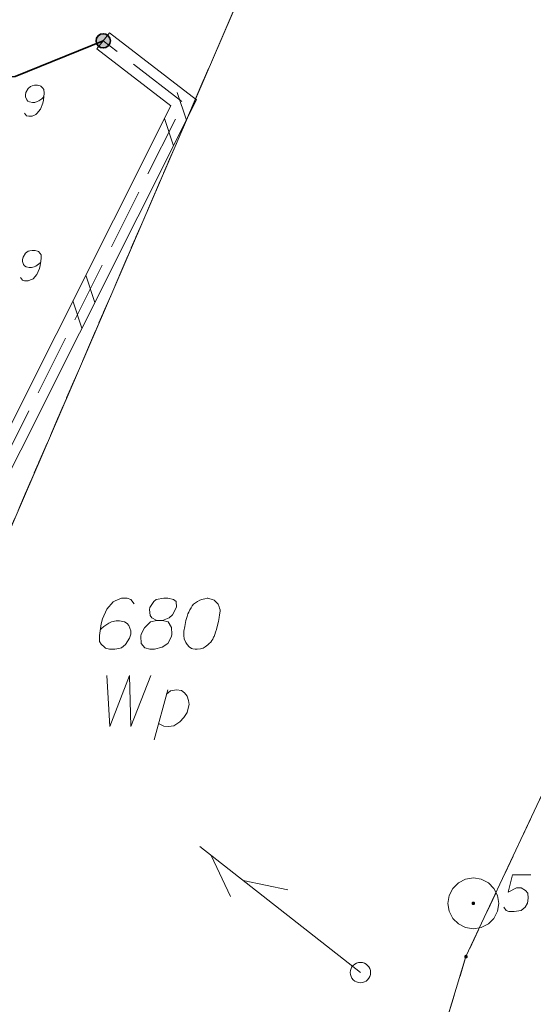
# Model space of a CAD drawing. Header units: metres. Extents: x 5555129 to 5556676, y 5635595 to 5636517.
# Tile 167 of 256: x 5555531 to 5555544, y 5636404 to 5636428. Entities that reach past the tile are written whole.
import ezdxf

# ---------------------------------------------------------------- set-up
doc = ezdxf.new("R2010")
doc.units = ezdxf.units.M
doc.header["$MEASUREMENT"] = 0
for name, pattern in [('L_0_06', [2, 1.5, -0.5]), ('PRZER1-1', [2, 1, -1]), ('PRZER3-1', [4, 3, -1])]:
    doc.linetypes.add(name, pattern=pattern)
doc.layers.add('#skartowane', color=7, linetype='Continuous', lineweight=18)
for name, color, linetype, lineweight, true_color in [('GEPPGD', 7, 'Continuous', 18, 0x008000), ('GESDZI', 7, 'Continuous', 18, 0x0a0909), ('GESDZI_O', 7, 'Continuous', 18, 0x0a0909), ('GESKKL', 7, 'PRZER3-1', 18, 0x008000), ('GESUZY', 7, 'PRZER1-1', 18, 0x008000), ('GESUZY_O', 7, 'PRZER1-1', 18, 0x008000), ('GSPPS3', 7, 'Continuous', 18, 0x0a0909), ('GSPPS3_O', 7, 'Continuous', 18, 0x0a0909)]:
    doc.layers.add(name, color=color, linetype=linetype, lineweight=lineweight, true_color=true_color)

# ---------------------------------------------------------------- blocks, each defined once
blk = doc.blocks.new('EPPGN')
blk.add_hatch(color=0).paths.add_polyline_path([(0, -0.09), (-0.027812, -0.085595), (-0.052901, -0.072812), (-0.072812, -0.052901), (-0.085595, -0.027812), (-0.09, 0), (-0.085595, 0.027812), (-0.072812, 0.052901), (-0.052901, 0.072812), (-0.027812, 0.085595), (0, 0.09), (0.027812, 0.085595), (0.052901, 0.072812), (0.072812, 0.052901), (0.085595, 0.027812), (0.09, 0), (0.085595, -0.027812), (0.072812, -0.052901), (0.052901, -0.072812), (0.027812, -0.085595)])
blk = doc.blocks.new('SOPS2')
blk.add_hatch(color=0).paths.add_polyline_path([(0, -0.018), (-0.005562, -0.017119), (-0.01058, -0.014562), (-0.014562, -0.01058), (-0.017119, -0.005562), (-0.018, 0), (-0.017119, 0.005562), (-0.014562, 0.01058), (-0.01058, 0.014562), (-0.005562, 0.017119), (0, 0.018), (0.005562, 0.017119), (0.01058, 0.014562), (0.014562, 0.01058), (0.017119, 0.005562), (0.018, 0), (0.017119, -0.005562), (0.014562, -0.01058), (0.01058, -0.014562), (0.005562, -0.017119)])
at = {"color": 0, "flags": 128}
blk.add_lwpolyline([(0.25, 0), (0.237764, -0.077254), (0.202254, -0.146946), (0.146946, -0.202254), (0.077254, -0.237764), (0, -0.25), (-0.077254, -0.237764), (-0.146946, -0.202254), (-0.202254, -0.146946), (-0.237764, -0.077254), (-0.25, 0), (-0.237764, 0.077254), (-0.202254, 0.146946), (-0.146946, 0.202254), (-0.077254, 0.237764), (0, 0.25), (0.077254, 0.237764), (0.146946, 0.202254), (0.202254, 0.146946), (0.237764, 0.077254), (0.25, 0)], close=True, dxfattribs=at)
blk = doc.blocks.new('*U237')
at = {"layer": 'GESUZY_O', "color": 96, "linetype": 'ByBlock', "lineweight": 18, "true_color": 0x008000}
blk.add_line((5555534.478, 5636410.534), (5555534.812, 5636411.764), dxfattribs=at)
at = {"layer": 'GESUZY_O', "color": 96, "linetype": 'ByBlock', "lineweight": 18, "true_color": 0x008000, "flags": 128}
blk.add_lwpolyline([(5555534.783, 5636411.656), (5555534.881, 5636411.735), (5555535.029, 5636411.764), (5555535.147, 5636411.744), (5555535.226, 5636411.685), (5555535.285, 5636411.607), (5555535.324, 5636411.498), (5555535.334, 5636411.4), (5555535.314, 5636411.311), (5555535.285, 5636411.203), (5555535.206, 5636411.085), (5555535.108, 5636410.977), (5555534.96, 5636410.878), (5555534.832, 5636410.859), (5555534.714, 5636410.869), (5555534.586, 5636410.937)], dxfattribs=at)

msp = doc.modelspace()

# ---------------------------------------------------------------- hatches: boundary and pattern name
at = {"layer": '#skartowane', "linetype": 'Continuous', "lineweight": 35}
h = msp.add_hatch(color=7, dxfattribs=at)
edge = h.paths.add_edge_path()
edge.add_arc((5555533.23, 5636427.66), 0.175, 0, 360)

# ---------------------------------------------------------------- linework, layer by layer
at = {"layer": '#skartowane', "color": 7, "linetype": 'Continuous', "lineweight": 18}
for p, q in [((5555533.07728, 5636427.46207), (5555533.38272, 5636427.85793)), ((5555535.04626, 5636426.39097), (5555535.26876, 5636425.71978)), ((5555534.729, 5636425.75904), (5555534.9515, 5636425.08785)), ((5555532.80283, 5636421.92252), (5555533.02533, 5636421.25133)), ((5555532.48557, 5636421.29059), (5555532.70807, 5636420.61941))]:
    msp.add_line(p, q, dxfattribs=at)
at = {"layer": '#skartowane', "color": 30, "linetype": 'Continuous', "lineweight": 18}
for p, q in [((5555539.5325, 5636404.8339), (5555535.60001, 5636407.92186)), ((5555539.5325, 5636404.8339), (5555535.60001, 5636407.92186)), ((5555535.87528, 5636407.7057), (5555536.35299, 5636406.69486)), ((5555535.87528, 5636407.7057), (5555536.35299, 5636406.69486)), ((5555536.66178, 5636407.08811), (5555537.75708, 5636406.86377)), ((5555536.66178, 5636407.08811), (5555537.75708, 5636406.86377))]:
    msp.add_line(p, q, dxfattribs=at)
at = {"layer": '#skartowane', "color": 7, "linetype": 'L_0_06', "lineweight": 18, "flags": 128}
msp.add_lwpolyline([(5555523.62, 5636400.34), (5555522.93, 5636399.83), (5555521.94, 5636396.63), (5555519.13, 5636396.98), (5555520.4, 5636407.92), (5555519.76, 5636408.76), (5555518.17, 5636415.97), (5555516.69, 5636419.92), (5555513.22, 5636426.28), (5555507.7, 5636431.28), (5555495.03, 5636442.55), (5555497.55, 5636445.67), (5555510.37, 5636434.83), (5555515.51, 5636430.51), (5555517.4, 5636429.99), (5555519.91, 5636429.73), (5555521.33, 5636430.42), (5555525.04, 5636427.93), (5555526.54, 5636426.97), (5555528.86, 5636426.67), (5555531.07, 5636426.79), (5555533.23, 5636427.66), (5555535.2, 5636426.14), (5555526.67, 5636409.15), (5555526.12, 5636407.57), (5555526.26, 5636407.12), (5555523.62, 5636400.34)], close=True, dxfattribs=at)
at = {"layer": '#skartowane', "color": 7, "linetype": 'Continuous', "lineweight": 35, "flags": 128}
msp.add_lwpolyline([(5555533.23, 5636427.66), (5555531.07, 5636426.79), (5555528.86, 5636426.67), (5555526.54, 5636426.97), (5555525.04, 5636427.93)], dxfattribs=at)
at = {"layer": '#skartowane', "color": 7, "linetype": 'Continuous', "lineweight": 18, "flags": 128}
for points in [[(5555526.49871, 5636407.19427), (5555526.38319, 5636407.56561), (5555526.90074, 5636409.05241), (5555535.5159, 5636426.21203), (5555533.38272, 5636427.85793)], [(5555526.02129, 5636407.04573), (5555525.85681, 5636407.57439), (5555526.43926, 5636409.24759), (5555534.8841, 5636426.06797), (5555533.07728, 5636427.46207)], [(5555531.29922, 5636425.88877), (5555531.34991, 5636425.82652), (5555531.40399, 5636425.81167), (5555531.48654, 5636425.81615), (5555531.54422, 5636425.84294), (5555531.57896, 5636425.85665), (5555531.60743, 5636425.87599), (5555531.69601, 5636425.98725), (5555531.75324, 5636426.13229), (5555531.76672, 5636426.20985), (5555531.78102, 5636426.38218), (5555531.77622, 5636426.47058), (5555531.75071, 5636426.50468), (5555531.70098, 5636426.54929), (5555531.68269, 5636426.56012), (5555531.62277, 5636426.57465), (5555531.54607, 5636426.57049), (5555531.48774, 5636426.55549), (5555531.44715, 5636426.54146), (5555531.39075, 5636426.49109), (5555531.33691, 5636426.39354), (5555531.32237, 5636426.33362), (5555531.32494, 5636426.28645), (5555531.35863, 5636426.21135), (5555531.38381, 5636426.18319), (5555531.42632, 5636426.16185), (5555531.49804, 5636426.14795), (5555531.55116, 5636426.15084), (5555531.61501, 5636426.17209), (5555531.65537, 5636426.19198), (5555531.72357, 5636426.24299), (5555531.75734, 5636426.27444), (5555531.77403, 5636426.29304)], [(5555531.20404, 5636421.86018), (5555531.25128, 5636421.79527), (5555531.30447, 5636421.77751), (5555531.38714, 5636421.77751), (5555531.44619, 5636421.80113), (5555531.48162, 5636421.81294), (5555531.5111, 5636421.8307), (5555531.60559, 5636421.93699), (5555531.67059, 5636422.07872), (5555531.68826, 5636422.15544), (5555531.71188, 5636422.32673), (5555531.71188, 5636422.41526), (5555531.68826, 5636422.45069), (5555531.64102, 5636422.49794), (5555531.62335, 5636422.50975), (5555531.5643, 5636422.52751), (5555531.48748, 5636422.52751), (5555531.42843, 5636422.5157), (5555531.38714, 5636422.50389), (5555531.32809, 5636422.45665), (5555531.26904, 5636422.36216), (5555531.25128, 5636422.30311), (5555531.25128, 5636422.25587), (5555531.28085, 5636422.17906), (5555531.30447, 5636422.14958), (5555531.34576, 5636422.12596), (5555531.41662, 5636422.1082), (5555531.46981, 5636422.1082), (5555531.53472, 5636422.12596), (5555531.57611, 5636422.14363), (5555531.64697, 5636422.19087), (5555531.6824, 5636422.22044), (5555531.70007, 5636422.23811)]]:
    msp.add_lwpolyline(points, dxfattribs=at)
at = {"layer": '#skartowane', "color": 7, "linetype": 'Continuous', "lineweight": 35}
msp.add_circle((5555533.23, 5636427.66), 0.175, dxfattribs=at)
at = {"layer": '#skartowane', "color": 7, "linetype": 'Continuous', "lineweight": 18}
msp.add_circle((5555539.5325, 5636404.8339), 0.25, dxfattribs=at)
at = {"layer": 'GESDZI', "color": 96, "linetype": 'Continuous', "lineweight": 18, "flags": 128}
for points in [[(5555520.76342, 5636373.68638), (5555523.63744, 5636387.26813), (5555525.52, 5636402.57), (5555527.3, 5636407.24), (5555537.28368, 5636430.39066), (5555545.93678, 5636443.53697), (5555551.45581, 5636451.43465)], [(5555551.45581, 5636451.43465), (5555545.93678, 5636443.53697), (5555537.28368, 5636430.39066), (5555527.3, 5636407.24)], [(5555558.44467, 5636437.88389), (5555554.17989, 5636430.10819), (5555548.80933, 5636419.45234), (5555542.11959, 5636405.22545), (5555539.13281, 5636395.36431), (5555534.87572, 5636373.68638)], [(5555534.87572, 5636373.68638), (5555539.13281, 5636395.36431), (5555542.11959, 5636405.22545), (5555548.80933, 5636419.45234), (5555554.17989, 5636430.10819), (5555558.44467, 5636437.88389)]]:
    msp.add_lwpolyline(points, dxfattribs=at)
at = {"layer": 'GESDZI_O', "color": 96, "linetype": 'Continuous', "lineweight": 18, "flags": 128}
for points in [[(5555533.9864, 5636413.86629), (5555533.90767, 5636413.97447), (5555533.81917, 5636414.00407), (5555533.68138, 5636414.00407), (5555533.58296, 5636413.96471), (5555533.52391, 5636413.94502), (5555533.47462, 5636413.91542), (5555533.31715, 5636413.73827), (5555533.20897, 5636413.50206), (5555533.17936, 5636413.37419), (5555533.14, 5636413.0887), (5555533.14, 5636412.94115), (5555533.17936, 5636412.8821), (5555533.2581, 5636412.80336), (5555533.2877, 5636412.78368), (5555533.38612, 5636412.75407), (5555533.51399, 5636412.75407), (5555533.61241, 5636412.77376), (5555533.68138, 5636412.79344), (5555533.7798, 5636412.87218), (5555533.87822, 5636413.02965), (5555533.90767, 5636413.12807), (5555533.90767, 5636413.2068), (5555533.85853, 5636413.33482), (5555533.81917, 5636413.38396), (5555533.7502, 5636413.42332), (5555533.63209, 5636413.45293), (5555533.54359, 5636413.45293), (5555533.43525, 5636413.42332), (5555533.36644, 5636413.39388), (5555533.24833, 5636413.31514), (5555533.18928, 5636413.26585), (5555533.15968, 5636413.2364)], [(5555534.54731, 5636413.46269), (5555534.6851, 5636413.46269), (5555534.72447, 5636413.47261), (5555534.84257, 5636413.52174), (5555534.93123, 5636413.60048), (5555535.02965, 5636413.78755), (5555535.01973, 5636413.92534), (5555534.95091, 5636413.97447), (5555534.81312, 5636414.00407), (5555534.7147, 5636414.00407), (5555534.52763, 5636413.97447), (5555534.46858, 5636413.92534), (5555534.37016, 5636413.77763), (5555534.36039, 5636413.7285), (5555534.38008, 5636413.5808), (5555534.41945, 5636413.52174), (5555534.54731, 5636413.46269), (5555534.38984, 5636413.42332), (5555534.24229, 5636413.27577), (5555534.16356, 5636413.12807), (5555534.15364, 5636413.07893), (5555534.16356, 5636412.89186), (5555534.25206, 5636412.79344), (5555534.37016, 5636412.75407), (5555534.48826, 5636412.75407), (5555534.67534, 5636412.80336), (5555534.81312, 5636412.89186), (5555534.90162, 5636413.06902), (5555534.91154, 5636413.12807), (5555534.90162, 5636413.28554), (5555534.82289, 5636413.42332), (5555534.6851, 5636413.46269)], [(5555535.79716, 5636414.00407), (5555535.77748, 5636414.00407), (5555535.71843, 5636413.99416), (5555535.67906, 5636413.98439), (5555535.64961, 5636413.97447), (5555535.60032, 5636413.95479), (5555535.54127, 5636413.92534), (5555535.49214, 5636413.89574), (5555535.44285, 5636413.85637), (5555535.4134, 5636413.817), (5555535.3838, 5636413.76787), (5555535.35435, 5636413.71858), (5555535.32475, 5636413.65953), (5555535.30507, 5636413.62016), (5555535.28538, 5636413.56111), (5555535.25593, 5636413.46269), (5555535.22633, 5636413.31514), (5555535.20665, 5636413.19704), (5555535.20665, 5636413.0887), (5555535.21657, 5636413.00996), (5555535.25593, 5636412.92146), (5555535.28538, 5636412.87218), (5555535.33467, 5636412.81313), (5555535.39372, 5636412.77376), (5555535.42317, 5636412.76399), (5555535.48222, 5636412.75407), (5555535.53151, 5636412.75407), (5555535.61024, 5636412.76399), (5555535.67906, 5636412.78368), (5555535.72835, 5636412.81313), (5555535.79716, 5636412.86241), (5555535.82676, 5636412.89186), (5555535.86613, 5636412.93123), (5555535.89558, 5636412.9706), (5555535.91527, 5636413.0002), (5555535.93495, 5636413.04933), (5555535.94487, 5636413.06902), (5555535.96455, 5636413.1183), (5555535.98423, 5636413.17735), (5555536.00392, 5636413.2364), (5555536.01368, 5636413.27577), (5555536.0236, 5636413.30522), (5555536.03337, 5636413.34459), (5555536.05305, 5636413.43324), (5555536.06297, 5636413.48238), (5555536.07274, 5636413.53166), (5555536.08265, 5636413.60048), (5555536.09242, 5636413.68913), (5555536.09242, 5636413.71858), (5555536.08265, 5636413.75795), (5555536.07274, 5636413.79732), (5555536.04329, 5636413.85637), (5555536.01368, 5636413.89574), (5555535.98423, 5636413.92534), (5555535.94487, 5636413.95479), (5555535.9055, 5636413.97447), (5555535.8759, 5636413.98439), (5555535.84645, 5636413.99416), (5555535.79716, 5636414.00407)]]:
    msp.add_lwpolyline(points, dxfattribs=at)
at = {"layer": 'GESKKL', "color": 96, "linetype": 'PRZER3-1', "lineweight": 18, "ltscale": 0.5, "true_color": 0x008000}
msp.add_lwpolyline([(5555551.45581, 5636451.43465), (5555545.93678, 5636443.53697), (5555537.28368, 5636430.39066), (5555527.3, 5636407.24), (5555513.2, 5636436.9), (5555501.67812, 5636446.42461), (5555487.59784, 5636456.79989)], dxfattribs=at)
at = {"layer": 'GESUZY', "color": 96, "linetype": 'PRZER1-1', "lineweight": 18, "ltscale": 0.5, "true_color": 0x008000}
for points in [[(5555551.45581, 5636451.43465), (5555545.93678, 5636443.53697), (5555537.28368, 5636430.39066), (5555527.3, 5636407.24), (5555513.2, 5636436.9), (5555501.67812, 5636446.42461), (5555487.59784, 5636456.79989)], [(5555520.76342, 5636373.68638), (5555523.63744, 5636387.26813), (5555525.52, 5636402.57), (5555527.3, 5636407.24), (5555537.28368, 5636430.39066), (5555545.93678, 5636443.53697), (5555551.45581, 5636451.43465)], [(5555558.44467, 5636437.88389), (5555554.17989, 5636430.10819), (5555548.80933, 5636419.45234), (5555542.11959, 5636405.22545), (5555539.13281, 5636395.36431), (5555534.87572, 5636373.68638)], [(5555558.44467, 5636437.88389), (5555554.17989, 5636430.10819), (5555548.80933, 5636419.45234), (5555542.11959, 5636405.22545), (5555539.13281, 5636395.36431), (5555534.87572, 5636373.68638)]]:
    msp.add_lwpolyline(points, dxfattribs=at)
at = {"layer": 'GESUZY_O', "color": 96, "linetype": 'Continuous', "lineweight": 18, "true_color": 0x008000, "flags": 128}
msp.add_lwpolyline([(5555533.31631, 5636412.1087), (5555533.39504, 5636410.8587), (5555533.87737, 5636412.1087), (5555533.90682, 5636410.8587), (5555534.39892, 5636412.1087)], dxfattribs=at)
at = {"layer": 'GSPPS3_O', "color": 7, "linetype": 'Continuous', "lineweight": 18, "flags": 128}
msp.add_lwpolyline([(5555543.70907, 5636407.23), (5555543.26259, 5636407.23), (5555543.14921, 5636406.80483), (5555543.35476, 5636406.91107), (5555543.47517, 5636406.91107), (5555543.57438, 5636406.84735), (5555543.63107, 5636406.77648), (5555543.64524, 5636406.65596), (5555543.62404, 5636406.53555), (5555543.56735, 5636406.43635), (5555543.46814, 5636406.35834), (5555543.29807, 5636406.33), (5555543.17052, 5636406.33), (5555543.10669, 5636406.35834), (5555543.05, 5636406.43635)], dxfattribs=at)

# ---------------------------------------------------------------- block references
at = {"layer": 'GEPPGD', "color": 96, "lineweight": 18, "true_color": 0x008000, "xscale": 0.5, "yscale": 0.5, "zscale": 0.5, "rotation": 90}
msp.add_blockref('EPPGN', (5555542.11959, 5636405.22545), dxfattribs=at)
at = {"layer": 'GESUZY_O', "color": 96, "linetype": 'Continuous', "lineweight": 18, "true_color": 0x008000}
msp.add_blockref('*U237', (0, 0), dxfattribs=at)
at = {"layer": 'GSPPS3', "color": 7, "lineweight": 18, "xscale": 2.5, "yscale": 2.5, "zscale": 2.5, "rotation": 90}
msp.add_blockref('SOPS2', (5555542.3, 5636406.53), dxfattribs=at)

doc.saveas('drawing.dxf')
